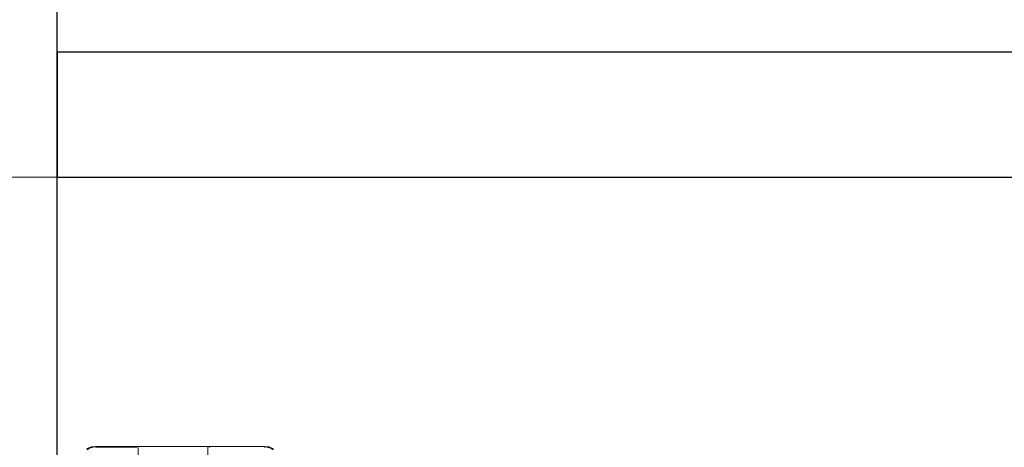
# Model space of a CAD drawing. Header units: metres. Extents: x 397.7 to 427.5, y 12.7 to 28.4.
# Tile 80 of 139: x 407.507 to 408.295, y 26.513 to 26.855. Entities that reach past the tile are written whole.
import ezdxf

# ---------------------------------------------------------------- set-up
doc = ezdxf.new("R2010")
doc.units = ezdxf.units.M
for name, color, linetype, lineweight in [('A-DETL-____-MBND', 7, 'Continuous', 18), ('A-WALL-____-MCUT', 7, 'Continuous', 25), ('A-WALL-____-OTLN', 7, 'Continuous', 25)]:
    doc.layers.add(name, color=color, linetype=linetype, lineweight=lineweight)

# ---------------------------------------------------------------- blocks, each defined once
blk = doc.blocks.new('Family - Evans P2-152743-05_CLI_AIGUA_P2')
at = {"layer": 'A-WALL-____-MCUT', "color": 253, "true_color": 0xaaaaaa}
blk.add_line((1.72, 0.09), (0, 0.09), dxfattribs=at)
at = {"layer": 'A-WALL-____-OTLN', "color": 253, "true_color": 0xaaaaaa}
blk.add_line((1.72, 0.09), (0, 0.09), dxfattribs=at)
blk = doc.blocks.new('Family - Inodor P2-153200-05_CLI_AIGUA_P2')
at = {"layer": 'A-DETL-____-MBND', "color": 253, "true_color": 0xaaaaaa}
for p, q in [((0.00789, 0.40094), (0.01142, 0.40241)), ((0.00789, 0.40094), (0.01142, 0.40241)), ((0.00789, 0.40094), (0.01142, 0.40241)), ((0.00789, 0.40094), (0.01142, 0.40241)), ((0.01147, 0.40221), (0.00789, 0.40094)), ((0.00789, 0.40094), (0.01147, 0.40221)), ((0.01147, 0.40221), (0.00799, 0.40077)), ((0.00799, 0.40077), (0.01147, 0.40221)), ((0.00799, 0.40077), (0.01147, 0.40221)), ((0.00829, 0.40025), (0.01147, 0.40221)), ((0.00829, 0.40025), (0.01147, 0.40221)), ((0.01142, 0.40241), (0.01521, 0.40291)), ((0.01142, 0.40241), (0.01521, 0.40291)), ((0.01142, 0.40241), (0.01521, 0.40291)), ((0.01142, 0.40241), (0.01521, 0.40291)), ((0.01147, 0.40221), (0.01142, 0.40241)), ((0.01147, 0.40221), (0.01142, 0.40241)), ((0.01147, 0.40221), (0.01142, 0.40241)), ((0.01147, 0.40221), (0.01521, 0.40291)), ((0.01147, 0.40221), (0.01521, 0.40291)), ((0.01521, 0.40271), (0.01147, 0.40221)), ((0.01521, 0.40271), (0.01147, 0.40221)), ((0.01147, 0.40221), (0.01521, 0.40271)), ((0.01163, 0.40164), (0.01147, 0.40221)), ((0.01163, 0.40164), (0.01147, 0.40221)), ((0.01163, 0.40164), (0.01147, 0.40221)), ((0.01163, 0.40164), (0.01521, 0.40271)), ((0.01163, 0.40164), (0.01521, 0.40271)), ((0.01521, 0.40271), (0.01521, 0.40291)), ((0.01521, 0.40291), (0.15024, 0.40291)), ((0.01521, 0.40291), (0.15024, 0.40291)), ((0.01521, 0.40291), (0.15024, 0.40291)), ((0.15024, 0.40291), (0.01521, 0.40291)), ((0.01521, 0.40291), (0.01521, 0.40271)), ((0.01521, 0.40271), (0.01521, 0.40291)), ((0.01521, 0.40271), (0.04768, 0.40275)), ((0.01521, 0.40271), (0.04768, 0.40275)), ((0.15024, 0.40271), (0.01521, 0.40271)), ((0.01521, 0.40211), (0.01521, 0.40271)), ((0.04768, 0.40271), (0.01521, 0.40271)), ((0.01521, 0.40211), (0.01521, 0.40271)), ((0.01521, 0.40271), (0.04768, 0.40271)), ((0.01521, 0.40211), (0.01521, 0.40271)), ((0.01521, 0.40211), (0.04768, 0.40225)), ((0.01521, 0.40211), (0.04768, 0.40225)), ((0.10628, 0.4029), (0.04768, 0.4029)), ((0.04768, 0.4029), (0.04768, 0.40275)), ((0.04768, 0.40271), (0.04768, 0.40275)), ((0.04768, 0.40225), (0.04768, 0.40271)), ((0.04768, 0.40211), (0.04768, 0.40225)), ((0.04914, 0.40281), (0.04914, 0.33079)), ((0.04914, 0.40271), (0.04914, 0.40281)), ((0.04914, 0.40281), (0.10482, 0.40281)), ((0.04914, 0.40211), (0.04914, 0.40271)), ((0.10482, 0.40271), (0.04914, 0.40271)), ((0.10482, 0.33079), (0.10482, 0.40281)), ((0.10482, 0.40281), (0.10482, 0.40271)), ((0.10482, 0.40271), (0.10482, 0.40211)), ((0.10628, 0.40284), (0.15024, 0.40291)), ((0.15024, 0.40291), (0.10628, 0.40284)), ((0.10628, 0.40284), (0.10628, 0.4029)), ((0.10628, 0.40284), (0.10628, 0.40271)), ((0.15024, 0.40271), (0.10628, 0.40271)), ((0.10628, 0.40271), (0.15024, 0.40271)), ((0.10628, 0.40271), (0.10628, 0.40251)), ((0.15024, 0.40271), (0.10628, 0.40251)), ((0.15024, 0.40271), (0.10628, 0.40251)), ((0.10628, 0.40251), (0.10628, 0.40211)), ((0.15024, 0.40291), (0.15024, 0.40271)), ((0.15024, 0.40291), (0.15403, 0.40241)), ((0.15024, 0.40291), (0.15403, 0.40241)), ((0.15024, 0.40291), (0.15403, 0.40241)), ((0.15024, 0.40291), (0.15024, 0.40271)), ((0.15398, 0.40221), (0.15024, 0.40291)), ((0.15024, 0.40271), (0.15024, 0.40291)), ((0.15403, 0.40241), (0.15024, 0.40291)), ((0.15398, 0.40221), (0.15024, 0.40291)), ((0.15398, 0.40221), (0.15024, 0.40271)), ((0.15024, 0.40271), (0.15024, 0.40211)), ((0.15398, 0.40221), (0.15024, 0.40271)), ((0.15398, 0.40221), (0.15024, 0.40271)), ((0.15382, 0.40164), (0.15024, 0.40271)), ((0.15024, 0.40271), (0.15024, 0.40211)), ((0.15382, 0.40164), (0.15024, 0.40271)), ((0.15024, 0.40211), (0.15024, 0.40271)), ((0.15398, 0.40221), (0.15382, 0.40164)), ((0.15398, 0.40221), (0.15382, 0.40164)), ((0.15382, 0.40164), (0.15398, 0.40221)), ((0.15403, 0.40241), (0.15398, 0.40221)), ((0.15403, 0.40241), (0.15398, 0.40221)), ((0.15398, 0.40221), (0.15403, 0.40241)), ((0.15746, 0.40077), (0.15398, 0.40221)), ((0.15756, 0.40094), (0.15398, 0.40221)), ((0.15716, 0.40025), (0.15398, 0.40221)), ((0.15756, 0.40094), (0.15398, 0.40221)), ((0.15746, 0.40077), (0.15398, 0.40221)), ((0.15746, 0.40077), (0.15398, 0.40221)), ((0.15716, 0.40025), (0.15398, 0.40221)), ((0.15403, 0.40241), (0.15756, 0.40094)), ((0.15403, 0.40241), (0.15756, 0.40094)), ((0.15403, 0.40241), (0.15756, 0.40094)), ((0.15756, 0.40094), (0.15403, 0.40241))]:
    blk.add_line(p, q, dxfattribs=at)
blk = doc.blocks.new('Family - Evans P2-153235-05_CLI_AIGUA_P2')
at = {"layer": 'A-WALL-____-MCUT', "color": 253, "true_color": 0xaaaaaa}
for p, q in [((1.35049, 0.1), (0, 0.1)), ((0, 0.1), (0, 0)), ((0, 0), (1.35049, 0))]:
    blk.add_line(p, q, dxfattribs=at)
at = {"layer": 'A-WALL-____-OTLN', "color": 253, "true_color": 0xaaaaaa}
for p, q in [((1.35049, 0.1), (0, 0.1)), ((0, 0.1), (0, 0)), ((0, 0), (1.35049, 0))]:
    blk.add_line(p, q, dxfattribs=at)
at = {"layer": 'A-WALL-____-OTLN', "color": 253, "lineweight": 18, "true_color": 0xaaaaaa}
blk.add_line((-0.04605, 0), (1.35049, 0), dxfattribs=at)
blk = doc.blocks.new('LONDR55-XX_ZZ-ARQ-CAA-M3D-Londres55_ifc-1-05_CLI_AIGUA_P2')
at = {"layer": 'A-DETL-____-MBND', "color": 253, "lineweight": 18, "true_color": 0xaaaaaa}
blk.add_blockref('Family - Inodor P2-153200-05_CLI_AIGUA_P2', (407.55268, 26.11126), dxfattribs=at)
at = {"layer": 'A-WALL-____-OTLN', "color": 253, "lineweight": 18, "true_color": 0xaaaaaa, "rotation": 270}
blk.add_blockref('Family - Evans P2-152743-05_CLI_AIGUA_P2', (407.44698, 27.64946), dxfattribs=at)
at = {"layer": 'A-WALL-____-OTLN', "color": 253, "lineweight": 18, "true_color": 0xaaaaaa}
blk.add_blockref('Family - Evans P2-153235-05_CLI_AIGUA_P2', (407.53698, 26.72946), dxfattribs=at)

msp = doc.modelspace()

# ---------------------------------------------------------------- block references
at = {"lineweight": 5}
msp.add_blockref('LONDR55-XX_ZZ-ARQ-CAA-M3D-Londres55_ifc-1-05_CLI_AIGUA_P2', (0, 0), dxfattribs=at)

doc.saveas('drawing.dxf')
